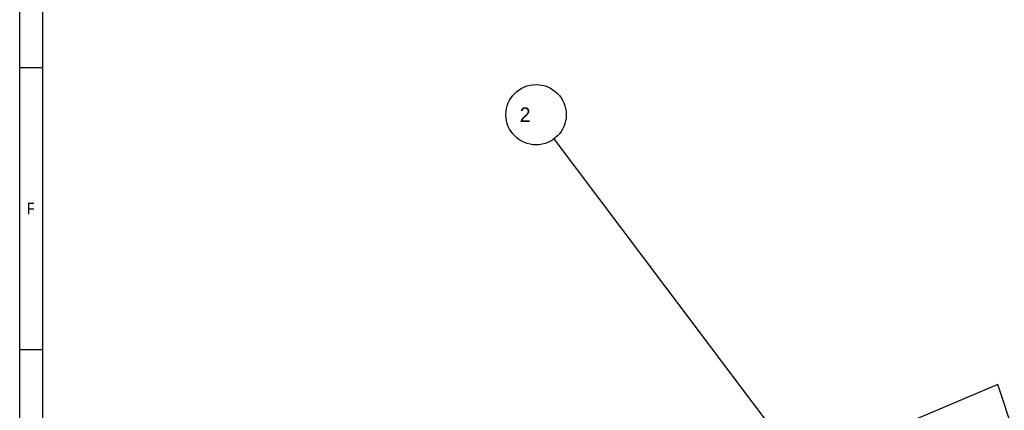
# Paper-space layout 'MG303647-00_KON_3PLEX_X1_2_2' of a CAD drawing. Header units: millimetres. Extents: x 1 to 840, y 1 to 593.
# Tile 5 of 14: x 1 to 171, y 238 to 305. Entities that reach past the tile are written whole.
import ezdxf

# ---------------------------------------------------------------- set-up
doc = ezdxf.new("R2010")
doc.units = ezdxf.units.MM
doc.header["$LTSCALE"] = 32.67
doc.layers.get('0').update_dxf_attribs({"linetype": 'CONTINUOUS'})
doc.styles.add('TEXTSTYLE_2', font='txt', dxfattribs={"width": 0.8})
doc.dimstyles.get("Standard").update_dxf_attribs({"dimtxt": 2.5, "dimasz": 2.5, "dimexe": 0.8, "dimexo": 0.8, "dimtad": 1, "dimdsep": 46, "dimtxsty": 'Standard', "dimblk": '_FILLED', "dimblk1": '_FILLED', "dimblk2": '_FILLED', "dimcen": 0.09, "dimclrt": 5, "dimazin": 2, "dimtol": 1, "dimtp": 0.01, "dimtm": 0.01, "dimtfac": 1, "dimtofl": 0, "dimtmove": 0, "dimatfit": 3, "dimldrblk": '_FILLED', "dimfxl": 1, "dimtolj": 1, "dimarcsym": 0})

# ---------------------------------------------------------------- blocks, each defined once
blk = doc.blocks.new('_FILLED')
at = {"color": 0, "linetype": 'ByBlock'}
blk.add_solid([(0, 0), (-1, 0.16), (-1, -0.16)], dxfattribs=at)
blk = doc.blocks.new('BALLOON_BL3', base_point=(90.07, 289.03))
at = {"color": 2, "linetype": 'Continuous'}
blk.add_circle((90.07, 289.03), 5.2, dxfattribs=at)
at = {"color": 5, "linetype": 'Continuous', "insert": (86.32, 290.28), "char_height": 2.5, "width": 7.5, "attachment_point": 1, "line_spacing_factor": 0.9}
blk.add_mtext(' 2 ', dxfattribs=at)

psp = doc.layouts.new('MG303647-00_KON_3PLEX_X1_2_2')

# ---------------------------------------------------------------- linework, layer by layer
at = {"color": 4, "linetype": 'Continuous'}
for p, q in [((1, 1), (1, 593)), ((1, 297.2), (5, 297.2)), ((1, 248.5), (5, 248.5))]:
    psp.add_line(p, q, dxfattribs=at)
at = {"color": 7, "linetype": 'Continuous'}
for p, q in [((5, 5), (5, 589)), ((169.7491, 242.458), (135.0896, 227.8715)), ((179.8042, 211.7037), (169.7491, 242.458))]:
    psp.add_line(p, q, dxfattribs=at)

# ---------------------------------------------------------------- block references
at = {"color": 2, "linetype": 'Continuous'}
psp.add_blockref('BALLOON_BL3', (90.0737, 289.0305), dxfattribs=at)

# ---------------------------------------------------------------- texts
at = {"color": 5, "linetype": 'Continuous', "insert": (2.2639, 273.85), "char_height": 2, "width": 1.6, "attachment_point": 1, "line_spacing_factor": 0.9, "style": 'TEXTSTYLE_2'}
psp.add_mtext('F', dxfattribs=at)

# ---------------------------------------------------------------- leaders
at = {"color": 2, "linetype": 'Continuous'}
psp.add_leader([(144.6666, 216.4726), (93.2018, 284.873)], dimstyle='Standard', override={"dimtad": 0}, dxfattribs=at)

doc.saveas('drawing.dxf')
